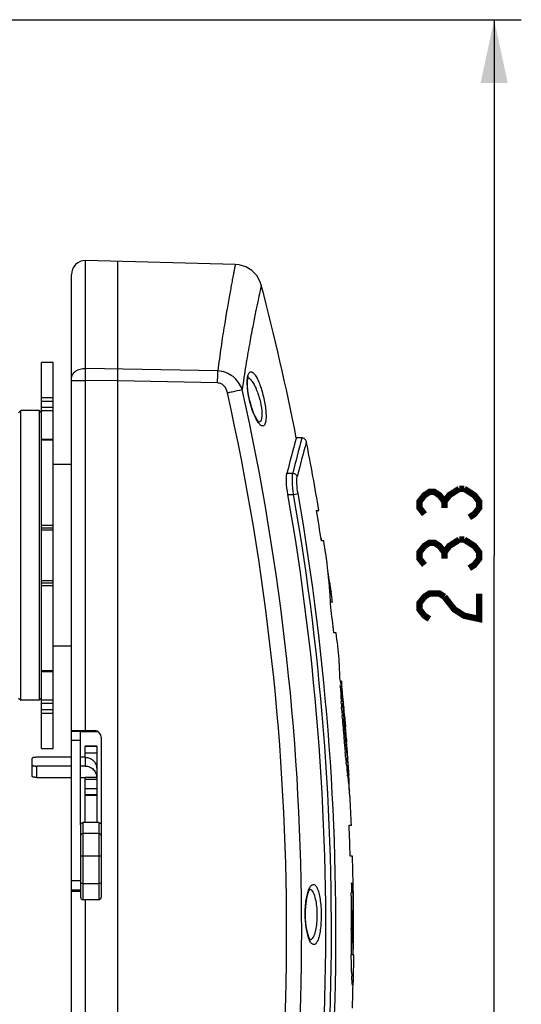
# Model space of a CAD drawing. Header units: millimetres. Extents: x -192 to 265, y -68 to 200.
# Tile 34 of 47: x 126 to 154, y 121 to 175. Entities that reach past the tile are written whole.
import ezdxf

# ---------------------------------------------------------------- set-up
doc = ezdxf.new("R2010")
doc.units = ezdxf.units.MM
doc.header["$LTSCALE"] = 16.335
doc.layers.get('0').update_dxf_attribs({"linetype": 'CONTINUOUS'})
doc.styles.get("Standard").update_dxf_attribs({"font": 'txt', "width": 0.85})
doc.dimstyles.new('DIMSTYLE_2', dxfattribs={"dimtxt": 3.3, "dimasz": 3.5, "dimexe": 1.5, "dimexo": 1, "dimgap": 0.825, "dimtad": 1, "dimlfac": 100, "dimdsep": 46, "dimtxsty": 'STANDARD', "dimblk": '_FILLED', "dimblk1": '_FILLED', "dimblk2": '_FILLED', "dimcen": 0.09, "dimadec": 0, "dimazin": 0, "dimtp": 0.01, "dimtm": 0.01, "dimtfac": 1, "dimtofl": 0, "dimtmove": 0, "dimatfit": 3, "dimldrblk": '_FILLED', "dimfxl": 1, "dimtolj": 1, "dimarcsym": 0})

# ---------------------------------------------------------------- blocks, each defined once
blk = doc.blocks.new('_FILLED')
at = {"color": 0, "linetype": 'ByBlock'}
blk.add_solid([(0, 0), (-1, 0.214), (-1, -0.214)], dxfattribs=at)
blk = doc.blocks.new('*D5')
at = {"color": 7, "linetype": 'Continuous'}
for p, q in [((97.043, 175.389), (153.539, 175.389)), ((152.039, 175.389), (152.039, 145.798)), ((152.039, 116.207), (152.039, 145.798)), ((97.043, 116.207), (153.539, 116.207))]:
    blk.add_line(p, q, dxfattribs=at)
at = {"color": 7, "linetype": 'Continuous', "xscale": 3.5, "yscale": 3.5, "zscale": 3.5}
for p, rotation in [((152.039, 175.389), 90), ((152.039, 116.207), 270)]:
    blk.add_blockref('_FILLED', p, dxfattribs=dict(at, rotation=rotation))

msp = doc.modelspace()

# ---------------------------------------------------------------- linework, layer by layer
at = {"color": 7, "linetype": 'Continuous'}
for p, q in [((129.46374, 156.13233), (129.46374, 162.08066)), ((137.73773, 161.864), (129.46374, 162.08066)), ((131.2218, 162.03448), (131.2218, 84.10778)), ((137.73774, 161.86397), (137.7377, 161.864)), ((128.6818, 115.61926), (128.6818, 161.31892)), ((127.6658, 156.46446), (127.0308, 156.46446)), ((127.0308, 135.13157), (127.0308, 156.46441)), ((127.6658, 156.46293), (127.0308, 156.46293)), ((127.6658, 135.13157), (127.6658, 156.46441)), ((136.76619, 155.98979), (129.46374, 156.13233)), ((128.6818, 155.46865), (129.4571, 155.46865)), ((129.4571, 136.13246), (129.4571, 155.46865)), ((131.2218, 155.4342), (129.4571, 155.46865)), ((136.75843, 155.32612), (131.2218, 155.4342)), ((127.0308, 154.52057), (127.6658, 154.52057)), ((138.50919, 154.46771), (138.48462, 154.58986)), ((138.55092, 154.28799), (138.50918, 154.46771)), ((127.0308, 154.32815), (127.6658, 154.32815)), ((127.6658, 153.97002), (127.0308, 153.97002)), ((125.7608, 153.67199), (125.8878, 153.79899)), ((125.8878, 137.79699), (125.8878, 153.79899)), ((126.9038, 153.79899), (125.8878, 153.79899)), ((126.9038, 153.79899), (126.9038, 137.79699)), ((127.0308, 153.67199), (126.9038, 153.79899)), ((127.6658, 153.79042), (127.0308, 153.79042)), ((139.02056, 153.18146), (138.94579, 153.28101)), ((139.01739, 153.15594), (139.01707, 153.15595)), ((141.40473, 152.28969), (141.09682, 152.28969)), ((141.10763, 152.28968), (141.09682, 152.25046)), ((141.40553, 152.2495), (141.41627, 152.28967)), ((127.6658, 152.21009), (127.0308, 152.21009)), ((127.6658, 152.15791), (127.0308, 152.15791)), ((141.65475, 152.04444), (141.66557, 152.08427)), ((141.66557, 152.08427), (141.65996, 152.10729)), ((128.6818, 150.81449), (127.6658, 150.81449)), ((140.58732, 150.33715), (140.91175, 150.33715)), ((140.64413, 149.1723), (140.95897, 149.1723)), ((140.95897, 149.1723), (141.20442, 149.21521)), ((142.22458, 148.28077), (142.35313, 148.28077)), ((127.0308, 147.46864), (127.6658, 147.46864)), ((127.0308, 147.32199), (127.6658, 147.32199)), ((127.6658, 147.19499), (127.0308, 147.19499)), ((142.47612, 146.73174), (142.47832, 146.72262)), ((142.62323, 146.59752), (142.49492, 146.59752)), ((127.6658, 144.40099), (127.0308, 144.40099)), ((127.6658, 144.27399), (127.0308, 144.27399)), ((127.6658, 144.12734), (127.0308, 144.12734)), ((142.96288, 143.79025), (142.96224, 143.79912)), ((143.02434, 143.81355), (143.0269, 143.7945)), ((143.09889, 143.20986), (142.99389, 143.20986)), ((142.99896, 143.20334), (142.99855, 143.21141)), ((143.09713, 143.2255), (143.09889, 143.20986)), ((143.31163, 141.52654), (143.18397, 141.52654)), ((128.6818, 140.78149), (127.6658, 140.78149)), ((127.0308, 139.43807), (127.6658, 139.43807)), ((127.0308, 139.38589), (127.6658, 139.38589)), ((143.5998, 138.84988), (143.55597, 138.84988)), ((143.59972, 138.85071), (143.59985, 138.84987)), ((143.59991, 138.84917), (143.61176, 138.63097)), ((143.54204, 138.53389), (143.53828, 138.60662)), ((143.5519, 138.62131), (143.55469, 138.61008)), ((143.56583, 138.54723), (143.55219, 138.6133)), ((143.57049, 138.52419), (143.56583, 138.54723)), ((143.61176, 138.63097), (143.6121, 138.62456)), ((143.6121, 138.62456), (143.61699, 138.53313)), ((125.7608, 137.92399), (125.8878, 137.79699)), ((126.9038, 137.79699), (125.8878, 137.79699)), ((127.0308, 137.92399), (126.9038, 137.79699)), ((127.6658, 137.80556), (127.0308, 137.80556)), ((127.6658, 137.62596), (127.0308, 137.62596)), ((143.59586, 137.60107), (143.58879, 137.71391)), ((143.67156, 137.59892), (143.59679, 137.59892)), ((143.67156, 137.59892), (143.68244, 137.4303)), ((143.68704, 137.72146), (143.68949, 137.70358)), ((143.68949, 137.70358), (143.70057, 137.6208)), ((143.70222, 137.70555), (143.70007, 137.72326)), ((143.70057, 137.6208), (143.70287, 137.60315)), ((143.70709, 137.66431), (143.70222, 137.70555)), ((143.70608, 137.71926), (143.70725, 137.70635)), ((143.71258, 137.61605), (143.70709, 137.66431)), ((143.7157, 137.60172), (143.71693, 137.58405)), ((127.6658, 137.26783), (127.0308, 137.26783)), ((127.6658, 137.07541), (127.0308, 137.07541)), ((143.61053, 137.37419), (143.60719, 137.42488)), ((143.62038, 137.22714), (143.61053, 137.37419)), ((143.68244, 137.4303), (143.68568, 137.38115)), ((143.71739, 137.48776), (143.72462, 137.4275)), ((143.72462, 137.4275), (143.72982, 137.38274)), ((143.72982, 137.38274), (143.73134, 137.36951)), ((143.64172, 136.92143), (143.64061, 136.93691)), ((143.65212, 136.77803), (143.64172, 136.92143)), ((143.71585, 136.94237), (143.71695, 136.92696)), ((143.71695, 136.92696), (143.72737, 136.78324)), ((143.72737, 136.78324), (143.73911, 136.62536)), ((143.73911, 136.62536), (143.74856, 136.50095)), ((143.75867, 136.93216), (143.75687, 136.94747)), ((143.76593, 136.86943), (143.75867, 136.93216)), ((143.77501, 136.92787), (143.7588, 136.92787)), ((143.77338, 136.94713), (143.77448, 136.93412)), ((143.77448, 136.93412), (143.77501, 136.92787)), ((143.78682, 136.78529), (143.77493, 136.78529)), ((143.77501, 136.92787), (143.78682, 136.78529)), ((143.78682, 136.78529), (143.80974, 136.50489)), ((143.80974, 136.50489), (143.81733, 136.41025)), ((128.6818, 136.14599), (129.95845, 136.12371)), ((129.1898, 136.08249), (128.6818, 136.08249)), ((129.1898, 130.9154), (129.1898, 136.13712)), ((129.1898, 136.08249), (130.1173, 136.08249)), ((143.67565, 136.46546), (143.67336, 136.49513)), ((143.81733, 136.41025), (143.82554, 136.30699)), ((129.1898, 135.57449), (128.6818, 135.57449)), ((130.3328, 135.74276), (130.3328, 126.91756)), ((143.74274, 135.64725), (143.73901, 135.69036)), ((143.81776, 135.65382), (143.8231, 135.59245)), ((143.88273, 135.55044), (143.88541, 135.5042)), ((127.0308, 135.13305), (127.6658, 135.13305)), ((127.0308, 135.13152), (127.6658, 135.13152)), ((130.0788, 135.25699), (129.4438, 135.25699)), ((129.4438, 134.65012), (129.4438, 135.25699)), ((130.0788, 135.2377), (129.4438, 135.2377)), ((130.0788, 134.88484), (129.4438, 134.88484)), ((130.0788, 135.25699), (130.0788, 131.04047)), ((143.81753, 134.83315), (143.80729, 134.93955)), ((126.5228, 133.5837), (126.5228, 134.60601)), ((128.6818, 134.65012), (126.7768, 134.65012)), ((129.4438, 134.65012), (129.1898, 134.65012)), ((129.4438, 134.65012), (129.4438, 134.16494)), ((143.82894, 134.71615), (143.81753, 134.83315)), ((143.84108, 134.59367), (143.82894, 134.71615)), ((143.86433, 134.3637), (143.86307, 134.37602)), ((143.87751, 134.23613), (143.86433, 134.3637)), ((143.89259, 134.83698), (143.90331, 134.7267)), ((143.90331, 134.7267), (143.90933, 134.66546)), ((143.90933, 134.66546), (143.91525, 134.60563)), ((143.93765, 134.38267), (143.93889, 134.37045)), ((143.93889, 134.37045), (143.94724, 134.28875)), ((143.96644, 134.38008), (143.96581, 134.38945)), ((144.0105, 133.68696), (143.96643, 134.38021)), ((128.6818, 134.16494), (126.7768, 134.16494)), ((126.7768, 133.53959), (126.7768, 134.16494)), ((129.4438, 134.16494), (129.1898, 134.16494)), ((143.99987, 133.78472), (144.01124, 133.6748)), ((126.7768, 133.53959), (128.6818, 133.53959)), ((129.1898, 133.53959), (129.4438, 133.53959)), ((130.0788, 133.53959), (129.4438, 133.53959)), ((129.4438, 131.04047), (129.4438, 133.53959)), ((130.0788, 133.43246), (129.4438, 133.43246)), ((143.93773, 133.67448), (143.93624, 133.68798)), ((143.9389, 133.66387), (143.93773, 133.67448)), ((143.93796, 133.67395), (144.01124, 133.67395)), ((143.9437, 133.6206), (143.9389, 133.66387)), ((144.0112, 133.67549), (144.01119, 133.67483)), ((130.0788, 132.91019), (129.4438, 132.91019)), ((144.04592, 132.73788), (144.04101, 132.77891)), ((144.07315, 132.51183), (144.04592, 132.73788)), ((129.4438, 132.59503), (130.0788, 132.59503)), ((130.0788, 132.54807), (129.4438, 132.54807)), ((130.0788, 132.53649), (129.4438, 132.53649)), ((144.08093, 132.4441), (144.07315, 132.51183)), ((129.1898, 130.9154), (129.1898, 126.91756)), ((130.2058, 131.04047), (129.3168, 131.04047)), ((129.3168, 131.04047), (129.3168, 126.79056)), ((130.2058, 131.04047), (130.2058, 126.79056)), ((144.02619, 130.90067), (144.15309, 130.90067)), ((130.2058, 130.434), (129.3168, 130.434)), ((130.2058, 129.18345), (129.3168, 129.18345)), ((144.21313, 129.1963), (144.08628, 129.1963)), ((129.1898, 127.82749), (128.6818, 127.82749)), ((129.1898, 127.31949), (128.6818, 127.31949)), ((128.6818, 127.25599), (129.1898, 127.26486)), ((129.3168, 127.6826), (130.2058, 127.6826)), ((129.3168, 126.79056), (130.2058, 126.79056)), ((129.4571, 115.61926), (129.4571, 126.79056)), ((144.14574, 126.99601), (144.14717, 127.12316)), ((144.14717, 127.12316), (144.14803, 127.19422)), ((144.22638, 127.18676), (144.1485, 127.18676)), ((144.13729, 125.14553), (144.13727, 125.19283)), ((144.21868, 125.14575), (144.1374, 125.14575)), ((144.24428, 123.74652), (144.14537, 123.74652)), ((144.25317, 122.70518), (144.25245, 122.66384)), ((144.25334, 122.71542), (144.25317, 122.70518))]:
    msp.add_line(p, q, dxfattribs=at)
for points in [[(139.17211, 160.72669), (139.10923, 160.91546), (138.91925, 161.25197), (138.65074, 161.52988), (138.32096, 161.73132), (137.95111, 161.84333), (137.73773, 161.864)], [(138.48462, 154.58986), (138.43689, 154.8973), (138.4136, 155.17342), (138.41326, 155.40077), (138.43058, 155.56608), (138.45486, 155.66077), (138.46053, 155.67432)], [(138.94579, 153.28101), (138.85142, 153.4466), (138.74806, 153.67536), (138.64486, 153.96003), (138.55092, 154.28799)], [(139.05791, 153.14649), (139.0584, 153.14627), (139.02056, 153.18146)], [(141.65996, 152.10729), (141.61544, 152.1933), (141.54196, 152.25639), (141.45021, 152.28739), (141.41626, 152.28967)], [(141.61094, 125.96823), (141.61391, 126.18592), (141.64509, 126.60183), (141.70556, 126.96151), (141.78084, 127.22025), (141.84765, 127.35948), (141.85901, 127.37572)], [(141.88744, 124.54528), (141.89005, 124.54359), (141.86669, 124.57353), (141.79856, 124.71064), (141.72036, 124.96517), (141.65496, 125.32044), (141.61746, 125.7338), (141.61094, 125.96823)]]:
    msp.add_lwpolyline(points, dxfattribs=at)
at = {"color": 7, "linetype": 'Continuous', "const_width": 0.35}
for points in [[(148.18908, 148.07705), (147.91408, 148.42768), (147.91408, 148.7783), (148.18908, 149.12894), (148.46408, 149.30425), (148.73908, 149.30425), (149.01409, 149.12894), (149.28908, 148.7783), (149.56408, 149.12894), (150.11408, 149.47956)], [(150.11408, 149.47956), (150.38908, 149.47956)], [(150.38908, 149.47956), (150.93908, 149.12894), (151.21408, 148.7783), (151.21408, 148.42768), (150.93908, 148.07705), (150.66408, 147.90174)], [(149.28908, 148.42768), (149.28908, 148.7783)], [(148.18908, 145.27205), (147.91408, 145.62267), (147.91408, 145.97331), (148.18908, 146.32393), (148.46408, 146.49924), (148.73908, 146.49924), (149.01409, 146.32393), (149.28908, 145.97331), (149.56408, 146.32393), (150.11408, 146.67455)], [(150.11408, 146.67455), (150.38908, 146.67455)], [(150.38908, 146.67455), (150.93908, 146.32393), (151.21408, 145.97331), (151.21408, 145.62267), (150.93908, 145.27205), (150.66408, 145.09674)], [(149.28908, 145.62267), (149.28908, 145.97331)], [(148.46408, 142.29174), (148.18908, 142.46705), (147.91408, 142.81769), (147.91408, 143.16831), (148.18908, 143.51893), (148.46408, 143.69424), (149.01409, 143.69424), (149.28908, 143.51893)], [(149.28908, 143.51893), (149.83908, 142.81769), (150.38908, 142.46705), (151.21408, 142.29174), (151.21408, 143.69424)]]:
    msp.add_lwpolyline(points, dxfattribs=at)
at = {"color": 7, "linetype": 'Continuous'}
for centre, radius, start, end in [((129.4438, 161.31892), 0.762, 88.499997, 180), ((3.14655, 125.08064), 140.61861, 11.1578188, 14.6839779), ((3.92122, 125.08064), 136.65194, 347.4209912, 12.5545674), ((3.91916, 125.08064), 137.48618, 347.420195, 12.555362), ((139.97397, 153.83913), 1.19245, 215.542271, 215.982718), ((250.62, 122.06086), 113.60783, 164.5893592, 165.5879345), ((251.32839, 122.84711), 113.78725, 165.0249766, 166.0195017), ((249.29402, 122.79499), 111.54256, 164.7977671, 165.8044448), ((3.14655, 125.08064), 141.12661, 9.4629236, 11.0150415), ((3.14655, 125.08064), 139.59224, 346.9940841, 9.9382037), ((3.14655, 125.08064), 139.90236, 346.9724598, 9.915951), ((3.14655, 125.08064), 140.15153, 346.9724469, 9.915951), ((3.14655, 125.08064), 140.99981, 8.7777565, 9.4705199), ((113.9152, 139.83362), 29.38214, 13.313613, 13.559924), ((3.14655, 125.08064), 141.12661, 8.4789314, 8.7701379), ((115.20597, 141.78158), 27.8295, 4.157378, 8.485872), ((114.90425, 140.0307), 28.37339, 7.661714, 9.783211), ((115.55796, 141.81114), 27.47629, 2.92123, 4.130574), ((115.17905, 140.06848), 28.09601, 6.451677, 7.620854), ((115.64522, 141.81576), 27.38891, 2.344806, 2.903957), ((3.14655, 125.08064), 140.99981, 6.6980961, 7.275258), ((3.14655, 125.08064), 141.12661, 6.0987071, 6.6927482), ((137.73515, 137.56301), 5.96138, 10.913765, 14.034075), ((137.86895, 137.58955), 5.82497, 9.32233, 10.906602), ((3.14655, 125.08064), 141.12661, 5.132859, 5.5953713), ((227.87555, 142.93159), 84.4481, 182.9850732, 183.5423124), ((137.54781, 137.12041), 6.18884, 13.105661, 13.92802), ((128.57415, 135.63647), 15.25604, 7.855021, 10.901923), ((133.27821, 136.44805), 10.49959, 6.975988, 11.404554), ((137.74709, 137.1645), 5.98476, 5.318739, 13.12713), ((225.74383, 142.7988), 82.31224, 183.6204342, 183.7433304), ((128.78994, 135.66743), 15.03803, 6.95261, 7.395719), ((137.94578, 137.1888), 5.78467, 4.093429, 5.133136), ((224.86676, 142.7448), 81.43353, 183.8851475, 184.0898481), ((225.99556, 142.81794), 82.48925, 183.779049, 183.9535506), ((224.44555, 142.71347), 80.93572, 183.9554268, 184.0889298), ((118.83823, 134.01536), 25.09055, 6.710994, 7.673566), ((128.89995, 135.68002), 14.92731, 4.869443, 6.498741), ((227.82181, 142.95661), 84.39616, 184.1983413, 184.3909421), ((230.2446, 143.13823), 86.75032, 184.3879982, 184.5195591), ((118.9621, 134.02982), 24.96585, 5.688666, 6.530953), ((3.14655, 125.08064), 141.12661, 4.8180538, 4.8224798), ((129.9518, 135.74276), 0.381, 0, 89), ((228.20668, 142.98636), 84.78218, 184.4111818, 184.5260892), ((228.09952, 142.97636), 84.67456, 184.5250619, 184.9362413), ((229.87927, 143.10898), 86.38382, 184.5193122, 184.6507025), ((229.25544, 143.05789), 85.7579, 184.6504746, 184.9529034), ((6.70263, 125.20395), 137.56839, 3.9724663, 4.629223), ((14.86157, 126.10757), 129.36667, 4.2345548, 4.5219578), ((226.41547, 142.83066), 82.98422, 184.9659382, 185.4565978), ((227.08528, 142.87021), 83.57964, 184.9954021, 185.5154773), ((229.19118, 143.11032), 85.77397, 185.6983919, 185.8445189), ((238.22556, 143.97017), 94.7741, 185.6705975, 185.8060675), ((156.10976, 135.56966), 12.19789, 183.927455, 184.496689), ((127.02936, 133.26153), 16.97397, 3.810085, 4.567831), ((129.46316, 134.02476), 0.61563, 0.000007, 0.326471), ((231.76961, 143.3764), 88.36609, 185.9370849, 186.2945374), ((275.22141, 147.7434), 131.96187, 185.8519695, 186.0720001), ((247.12987, 145.12363), 103.82536, 186.3609817, 186.8285619), ((120.99015, 132.53866), 23.04724, 0.717423, 2.827101), ((3.14655, 125.08064), 141.12661, 2.3637797, 2.9905969), ((3.14655, 125.08064), 140.99981, 1.6726489, 2.3656609), ((3.14655, 125.08064), 141.12661, 0.8268752, 1.6713191), ((142.88226, 126.90809), 1.16745, 155.593388, 156.389958), ((225.01769, 126.19147), 80.87587, 178.9221428, 179.2895972), ((136.07693, 126.36618), 8.19066, 5.749867, 9.463171), ((129.3168, 126.91756), 0.127, 180, 270), ((130.2058, 126.91756), 0.127, 270, 360), ((322.54536, 125.2568), 178.40809, 179.4414442, 180.0205427), ((38.64264, 125.64719), 105.62605, 0.4305365, 0.7974714), ((14.99385, 125.45763), 129.27561, 0.3032688, 0.4357897), ((255.29801, 125.04806), 111.16076, 179.9497645, 180.6732054), ((142.88558, 125.03394), 1.15675, 204.409238, 205.408764), ((164.02147, 123.42915), 19.86666, 182.108567, 182.499606), ((3.14655, 125.08064), 141.12661, 358.2620573, 358.7704816)]:
    msp.add_arc(centre, radius, start, end, dxfattribs=at)
for points, knots in [([(137.73774, 161.86399), (137.7397, 161.8635), (137.73238, 161.85195), (137.73435, 161.83762), (137.72527, 161.80592), (137.71839, 161.76523), (137.70723, 161.71146), (137.68871, 161.61677), (137.65946, 161.46871), (137.61818, 161.2561), (137.56845, 160.99692), (137.51087, 160.69171), (137.44601, 160.34093), (137.37455, 159.94517), (137.26645, 159.32977), (137.12015, 158.45358), (136.93938, 157.27734), (136.82362, 156.43687), (136.76619, 155.98979)], [0, 0, 0, 0, 0.00101829, 0.00407192, 0.00915909, 0.01627803, 0.02542637, 0.03659859, 0.06498851, 0.10139094, 0.14573215, 0.19792456, 0.25786274, 0.32543484, 0.40051574, 0.57262956, 0.77292529, 1, 1, 1, 1]), ([(139.17207, 160.72684), (139.17119, 160.71895), (139.16227, 160.6883), (139.14886, 160.61835), (139.12224, 160.50264), (139.06918, 160.25612), (138.9784, 159.83459), (138.846, 159.19406), (138.68462, 158.37715), (138.50169, 157.38847), (138.30528, 156.23362), (138.17973, 155.40758), (138.11755, 154.96778)], [0, 0, 0, 0, 0.00407143, 0.01625594, 0.03653167, 0.06486031, 0.14545051, 0.25740712, 0.39992645, 0.57201423, 0.77246449, 1, 1, 1, 1]), ([(128.6818, 155.56348), (128.6818, 155.63987), (128.72854, 155.80249), (128.91085, 155.99075), (129.16779, 156.10967), (129.36369, 156.13429), (129.46374, 156.13233)], [0, 0, 0, 0, 0.21542896, 0.4528079, 0.71779757, 1, 1, 1, 1]), ([(129.4571, 155.46865), (129.45813, 155.53063), (129.46145, 155.75184), (129.46375, 155.97308), (129.46374, 156.13233)], [0, 0, 0, 0, 0.28018451, 1, 1, 1, 1]), ([(136.75843, 155.32612), (136.75964, 155.38808), (136.76351, 155.60929), (136.7662, 155.83052), (136.76619, 155.98979)], [0, 0, 0, 0, 0.2801091, 1, 1, 1, 1]), ([(138.11755, 154.96778), (138.0233, 155.24259), (137.66008, 155.75662), (137.06579, 155.97316), (136.76619, 155.98979)], [0, 0, 0, 0, 0.49192389, 1, 1, 1, 1]), ([(138.39873, 155.48616), (138.40004, 155.50827), (138.40612, 155.58781), (138.41755, 155.66716), (138.43109, 155.7232)], [0, 0, 0, 0, 0.27748346, 1, 1, 1, 1]), ([(138.43109, 155.7232), (138.43889, 155.75551), (138.45614, 155.81288), (138.49301, 155.88492), (138.53875, 155.93324), (138.61832, 155.96005), (138.73804, 155.89461), (138.85489, 155.74197), (138.98256, 155.5102), (139.10533, 155.20861), (139.21968, 154.85374), (139.28359, 154.59931), (139.31253, 154.46682)], [0, 0, 0, 0, 0.05002725, 0.08977094, 0.12100017, 0.14779654, 0.20981575, 0.30590346, 0.43935131, 0.60540275, 0.79587666, 1, 1, 1, 1]), ([(138.44267, 155.62489), (138.45611, 155.61917), (138.51767, 155.58555), (138.56782, 155.53463), (138.60351, 155.49253)], [0, 0, 0, 0, 0.20928431, 1, 1, 1, 1]), ([(137.30573, 154.78458), (137.27597, 154.91818), (137.1868, 155.11759), (136.96607, 155.29046), (136.8272, 155.32477), (136.75843, 155.32612)], [0, 0, 0, 0, 0.49858486, 0.7494603, 1, 1, 1, 1]), ([(138.49869, 154.46628), (138.46012, 154.64675), (138.40529, 154.98513), (138.38938, 155.3287), (138.39873, 155.48616)], [0, 0, 0, 0, 0.53915413, 1, 1, 1, 1]), ([(138.60351, 155.49253), (138.65338, 155.43372), (138.74895, 155.28969), (138.92536, 154.93514), (139.02718, 154.63115), (139.08398, 154.41463)], [0, 0, 0, 0, 0.19486347, 0.43426747, 1, 1, 1, 1]), ([(137.30573, 154.78458), (137.39417, 154.80428), (137.66487, 154.86495), (137.93573, 154.925), (138.11758, 154.96779)], [0, 0, 0, 0, 0.3266023, 1, 1, 1, 1]), ([(139.00369, 153.14595), (138.95025, 153.22075), (138.84812, 153.40024), (138.66021, 153.83521), (138.55467, 154.20424), (138.49869, 154.46628)], [0, 0, 0, 0, 0.19412565, 0.43412317, 1, 1, 1, 1]), ([(139.31253, 154.46682), (139.34068, 154.33801), (139.38758, 154.08716), (139.43031, 153.72855), (139.44049, 153.41848), (139.4213, 153.20049), (139.38276, 153.06982), (139.34839, 153.00417), (139.30404, 152.96111), (139.22561, 152.9412), (139.11072, 153.00765), (139.04608, 153.08751), (139.00905, 153.13852)], [0, 0, 0, 0, 0.20716378, 0.40071649, 0.56675284, 0.69432544, 0.74216029, 0.77992174, 0.80978924, 0.8363693, 0.90096347, 1, 1, 1, 1]), ([(139.08398, 154.41463), (139.13651, 154.21454), (139.19413, 153.92448), (139.21232, 153.56281), (139.19836, 153.40708), (139.1823, 153.34093)], [0, 0, 0, 0, 0.57168805, 0.81189167, 1, 1, 1, 1]), ([(139.1823, 153.34093), (139.17119, 153.29517), (139.14702, 153.21639), (139.0763, 153.16279), (139.04386, 153.1574)], [0, 0, 0, 0, 0.5887935, 1, 1, 1, 1]), ([(140.64413, 149.1723), (140.60389, 149.40198), (140.56199, 149.72599), (140.55663, 150.11616), (140.57111, 150.27401), (140.58732, 150.33715)], [0, 0, 0, 0, 0.59729046, 0.83302317, 1, 1, 1, 1]), ([(140.95897, 149.1723), (140.92671, 149.40288), (140.89304, 149.72678), (140.88805, 150.11623), (140.89893, 150.2735), (140.91175, 150.33715)], [0, 0, 0, 0, 0.59754981, 0.83335271, 1, 1, 1, 1]), ([(140.91175, 150.33715), (140.96712, 150.33494), (141.07705, 150.29706), (141.1442, 150.20028), (141.15748, 150.14882)], [0, 0, 0, 0, 0.51043812, 1, 1, 1, 1]), ([(141.20442, 149.21521), (141.17222, 149.39943), (141.13847, 149.65915), (141.1335, 149.97184), (141.1447, 150.09825), (141.15749, 150.14882)], [0, 0, 0, 0, 0.59770043, 0.83329716, 1, 1, 1, 1]), ([(143.51859, 139.00864), (143.51164, 139.15753), (143.4997, 139.41813), (143.48783, 139.7489), (143.47732, 139.95684), (143.4766, 140.05348), (143.47383, 140.07977)], [0, 0, 0, 0, 0.41708955, 0.73006067, 0.92601101, 1, 1, 1, 1]), ([(143.82225, 136.30673), (143.82074, 136.32547), (143.81528, 136.39142), (143.80972, 136.45737), (143.80499, 136.5045)], [0, 0, 0, 0, 0.28418855, 1, 1, 1, 1]), ([(143.87508, 135.65996), (143.87589, 135.64899), (143.87854, 135.61249), (143.8812, 135.57599), (143.88273, 135.55044)], [0, 0, 0, 0, 0.30059174, 1, 1, 1, 1]), ([(126.7768, 134.65012), (126.76028, 134.65012), (126.72785, 134.64957), (126.68078, 134.64714), (126.63738, 134.6432), (126.60433, 134.63864), (126.58101, 134.63422), (126.56619, 134.63079), (126.55338, 134.62714), (126.54269, 134.6233), (126.53421, 134.61931), (126.52797, 134.61519), (126.5239, 134.61089), (126.5228, 134.60751), (126.5228, 134.60601)], [0, 0, 0, 0, 0.1876763, 0.36836413, 0.53537117, 0.68260021, 0.74714307, 0.80489304, 0.85541584, 0.89840777, 0.93375458, 0.96166225, 0.98298606, 1, 1, 1, 1]), ([(129.4438, 134.65012), (129.48514, 134.65012), (129.56799, 134.64212), (129.6874, 134.6066), (129.79758, 134.54888), (129.89428, 134.47116), (129.97381, 134.37639), (130.03313, 134.26817), (130.06995, 134.15068), (130.07855, 134.069), (130.07879, 134.02827)], [0, 0, 0, 0, 0.1259333, 0.25172569, 0.37725719, 0.50244662, 0.6272641, 0.75173595, 0.87594115, 1, 1, 1, 1]), ([(126.5228, 134.20905), (126.5228, 134.20755), (126.5239, 134.20417), (126.52797, 134.19987), (126.53421, 134.19575), (126.54269, 134.19176), (126.55338, 134.18792), (126.56619, 134.18427), (126.58101, 134.18084), (126.60433, 134.17642), (126.63738, 134.17186), (126.68078, 134.16792), (126.72785, 134.16549), (126.76028, 134.16494), (126.7768, 134.16494)], [0, 0, 0, 0, 0.01701394, 0.03833775, 0.06624542, 0.10159223, 0.14458416, 0.19510696, 0.25285693, 0.31739979, 0.46462883, 0.63163587, 0.8123237, 1, 1, 1, 1]), ([(129.4438, 134.16494), (129.48528, 134.16494), (129.56844, 134.15689), (129.68824, 134.12111), (129.79871, 134.063), (129.89557, 133.98476), (129.97509, 133.8894), (130.03419, 133.78056), (130.0706, 133.66248), (130.0788, 133.58046), (130.0788, 133.53959)], [0, 0, 0, 0, 0.1259367, 0.25173151, 0.37726375, 0.50245209, 0.62726713, 0.75173629, 0.87594007, 1, 1, 1, 1]), ([(126.7768, 133.53959), (126.76028, 133.53959), (126.72785, 133.54013), (126.68078, 133.54256), (126.63738, 133.5465), (126.60433, 133.55107), (126.58101, 133.55549), (126.56619, 133.55892), (126.55338, 133.56257), (126.54269, 133.56641), (126.53421, 133.57039), (126.52797, 133.57451), (126.5239, 133.57882), (126.5228, 133.5822), (126.5228, 133.5837)], [0, 0, 0, 0, 0.1876763, 0.36836413, 0.53537117, 0.68260021, 0.74714307, 0.80489304, 0.85541584, 0.89840777, 0.93375458, 0.96166225, 0.98298606, 1, 1, 1, 1]), ([(129.1898, 130.9154), (129.1898, 130.93168), (129.19644, 130.96466), (129.22478, 131.00623), (129.26699, 131.03399), (129.30029, 131.04047), (129.3168, 131.04047)], [0, 0, 0, 0, 0.24824783, 0.49749986, 0.74821622, 1, 1, 1, 1]), ([(130.2058, 131.04047), (130.22231, 131.04047), (130.25561, 131.03399), (130.29781, 131.00623), (130.32615, 130.96466), (130.3328, 130.93168), (130.3328, 130.9154)], [0, 0, 0, 0, 0.25178378, 0.50250014, 0.75175217, 1, 1, 1, 1]), ([(129.3168, 130.434), (129.30029, 130.434), (129.26699, 130.42753), (129.22478, 130.39977), (129.19644, 130.35819), (129.1898, 130.32521), (129.1898, 130.30893)], [0, 0, 0, 0, 0.25178378, 0.50250014, 0.75175217, 1, 1, 1, 1]), ([(130.3328, 130.30893), (130.3328, 130.32521), (130.32615, 130.35819), (130.29781, 130.39977), (130.25561, 130.42753), (130.22231, 130.434), (130.2058, 130.434)], [0, 0, 0, 0, 0.24824783, 0.49749986, 0.74821622, 1, 1, 1, 1]), ([(129.3168, 129.18345), (129.30059, 129.18345), (129.27701, 129.18419), (129.24709, 129.18691), (129.22805, 129.18953), (129.21238, 129.19273), (129.20177, 129.1959), (129.19549, 129.19887), (129.19183, 129.20122), (129.1898, 129.20385), (129.1898, 129.2055)], [0, 0, 0, 0, 0.36870858, 0.53584846, 0.6832403, 0.80562961, 0.89917384, 0.934566, 0.9625062, 1, 1, 1, 1]), ([(130.3328, 129.2055), (130.3328, 129.20385), (130.33077, 129.20122), (130.3271, 129.19887), (130.32082, 129.1959), (130.31021, 129.19273), (130.29455, 129.18953), (130.27551, 129.18691), (130.24558, 129.18419), (130.22201, 129.18345), (130.2058, 129.18345)], [0, 0, 0, 0, 0.0374938, 0.065434, 0.10082616, 0.19437039, 0.3167597, 0.46415154, 0.63129142, 1, 1, 1, 1]), ([(129.3168, 127.6826), (129.30059, 127.6826), (129.27701, 127.68335), (129.24709, 127.68606), (129.22805, 127.68869), (129.21238, 127.69189), (129.20177, 127.69505), (129.19549, 127.69803), (129.19183, 127.70037), (129.1898, 127.70301), (129.1898, 127.70466)], [0, 0, 0, 0, 0.36870858, 0.53584846, 0.6832403, 0.80562961, 0.89917384, 0.934566, 0.9625062, 1, 1, 1, 1]), ([(130.3328, 127.70466), (130.3328, 127.70301), (130.33077, 127.70037), (130.3271, 127.69803), (130.32082, 127.69505), (130.31021, 127.69189), (130.29455, 127.68869), (130.27551, 127.68606), (130.24558, 127.68335), (130.22201, 127.6826), (130.2058, 127.6826)], [0, 0, 0, 0, 0.0374938, 0.065434, 0.10082616, 0.19437039, 0.3167597, 0.46415154, 0.63129142, 1, 1, 1, 1]), ([(141.60013, 125.96819), (141.59842, 126.23881), (141.62132, 126.62534), (141.71294, 127.09377), (141.77568, 127.29135), (141.81254, 127.37566)], [0, 0, 0, 0, 0.56744586, 0.80705478, 1, 1, 1, 1]), ([(141.81914, 127.39049), (141.84737, 127.45267), (141.89791, 127.55218), (142.01556, 127.6393), (142.10412, 127.62347), (142.16171, 127.5812), (142.21506, 127.51335), (142.28824, 127.37641), (142.36286, 127.14242), (142.4286, 126.80213), (142.47115, 126.40121), (142.48205, 126.11608), (142.48298, 125.96821)], [0, 0, 0, 0, 0.09598591, 0.15772398, 0.18488902, 0.21646347, 0.25609857, 0.30538554, 0.43395856, 0.59922755, 0.79215517, 1, 1, 1, 1]), ([(141.84749, 127.36928), (141.85484, 127.3678), (141.88611, 127.35888), (141.91404, 127.34045), (141.93277, 127.32405)], [0, 0, 0, 0, 0.23137163, 1, 1, 1, 1]), ([(141.93277, 127.32405), (141.98856, 127.27523), (142.08136, 127.11048), (142.17154, 126.80505), (142.23233, 126.40972), (142.24753, 126.11979), (142.24868, 125.96663)], [0, 0, 0, 0, 0.15691195, 0.38607171, 0.67580639, 1, 1, 1, 1]), ([(144.22638, 127.18676), (144.2256, 127.02691), (144.2218, 126.34658), (144.21844, 125.66623), (144.21868, 125.14575)], [0, 0, 0, 0, 0.23496937, 1, 1, 1, 1]), ([(141.83223, 124.55591), (141.79402, 124.64008), (141.7283, 124.83777), (141.62992, 125.30752), (141.60184, 125.69595), (141.60013, 125.96819)], [0, 0, 0, 0, 0.19275382, 0.43229777, 1, 1, 1, 1]), ([(142.48298, 125.96821), (142.48393, 125.82094), (142.4768, 125.53677), (142.43967, 125.13676), (142.37869, 124.79665), (142.30746, 124.56229), (142.23643, 124.42463), (142.18423, 124.35608), (142.12754, 124.31294), (142.03988, 124.29532), (141.92144, 124.37899), (141.86969, 124.47664), (141.84073, 124.53761)], [0, 0, 0, 0, 0.20789618, 0.40098016, 0.56647812, 0.69528897, 0.744689, 0.78443033, 0.81608811, 0.84327447, 0.90471805, 1, 1, 1, 1]), ([(142.24868, 125.96663), (142.24984, 125.81377), (142.23912, 125.52422), (142.18445, 125.12889), (142.09911, 124.82315), (142.00882, 124.65775), (141.95383, 124.60865)], [0, 0, 0, 0, 0.32445353, 0.61443094, 0.84352081, 1, 1, 1, 1]), ([(144.24428, 123.74652), (144.24719, 123.74652), (144.24616, 123.76298), (144.25078, 123.78027), (144.25171, 123.81782), (144.25432, 123.8623), (144.2561, 123.91739), (144.25865, 124.00468), (144.26103, 124.12674), (144.26327, 124.28259), (144.26568, 124.50227), (144.26785, 124.78231), (144.26927, 125.12124), (144.26967, 125.46199), (144.26916, 125.80238), (144.26824, 126.02897), (144.26764, 126.14188)], [0, 0, 0, 0, 0.00365338, 0.01340286, 0.02822998, 0.04743728, 0.07047164, 0.09677931, 0.15696422, 0.22321355, 0.29195814, 0.43200934, 0.57383517, 0.7163086, 0.85862976, 1, 1, 1, 1]), ([(144.21868, 125.14575), (144.21875, 124.99424), (144.21904, 124.76823), (144.22059, 124.47014), (144.22251, 124.2573), (144.22514, 124.0894), (144.22825, 123.96835), (144.23062, 123.89222), (144.23395, 123.83249), (144.23588, 123.78493), (144.24064, 123.76394), (144.24126, 123.74652), (144.24428, 123.74652)], [0, 0, 0, 0, 0.32456514, 0.48416552, 0.63853119, 0.78061699, 0.84362251, 0.89839749, 0.94267085, 0.97473429, 0.99353558, 1, 1, 1, 1]), ([(141.95383, 124.60865), (141.94709, 124.60264), (141.92157, 124.58198), (141.89074, 124.56712), (141.86732, 124.56261)], [0, 0, 0, 0, 0.27484129, 1, 1, 1, 1]), ([(144.16827, 122.6982), (144.16539, 122.77602), (144.15425, 123.12387), (144.14826, 123.47187), (144.14492, 123.74199)], [0, 0, 0, 0, 0.2237709, 1, 1, 1, 1]), ([(144.26415, 123.74518), (144.26359, 123.65435), (144.26112, 123.31108), (144.25753, 122.96782), (144.25334, 122.71542)], [0, 0, 0, 0, 0.26461133, 1, 1, 1, 1]), ([(144.19084, 122.25782), (144.18925, 122.27925), (144.18232, 122.38081), (144.17723, 122.48249), (144.17372, 122.56272)], [0, 0, 0, 0, 0.21111289, 1, 1, 1, 1]), ([(144.25245, 122.66384), (144.25086, 122.57375), (144.24833, 122.44739), (144.24361, 122.29208), (144.24001, 122.20408), (144.23619, 122.13882), (144.23204, 122.09098), (144.22791, 122.06826), (144.22395, 122.05267), (144.22066, 122.05256)], [0, 0, 0, 0, 0.44033052, 0.61719237, 0.76041276, 0.86863052, 0.94189115, 0.98392719, 1, 1, 1, 1]), ([(144.22066, 122.05256), (144.21603, 122.0524), (144.21151, 122.07674), (144.20433, 122.10823), (144.19753, 122.17689), (144.19311, 122.22745), (144.19084, 122.25782)], [0, 0, 0, 0, 0.06663502, 0.25087161, 0.56196715, 1, 1, 1, 1])]:
    msp.add_open_spline(points, degree=3, knots=knots, dxfattribs=at)
msp.add_open_spline([(139.04386, 153.1574), (139.03512, 153.15595), (139.02617, 153.15551), (139.01732, 153.15594)], degree=3, dxfattribs=at)

# ---------------------------------------------------------------- dimensions: what is measured, and where the dimension line sits
dim = msp.add_linear_dim(base=(152.03908, 116.20699), p1=(96.0428, 175.38899), p2=(96.0428, 116.20699), angle=270, dimstyle='DIMSTYLE_2', dxfattribs=at)
dim.commit()
dim.dimension.update_dxf_attribs({"geometry": '*D5', "text_midpoint": (152.03908, 141.59049), "dimtype": 160})

doc.saveas('drawing.dxf')
